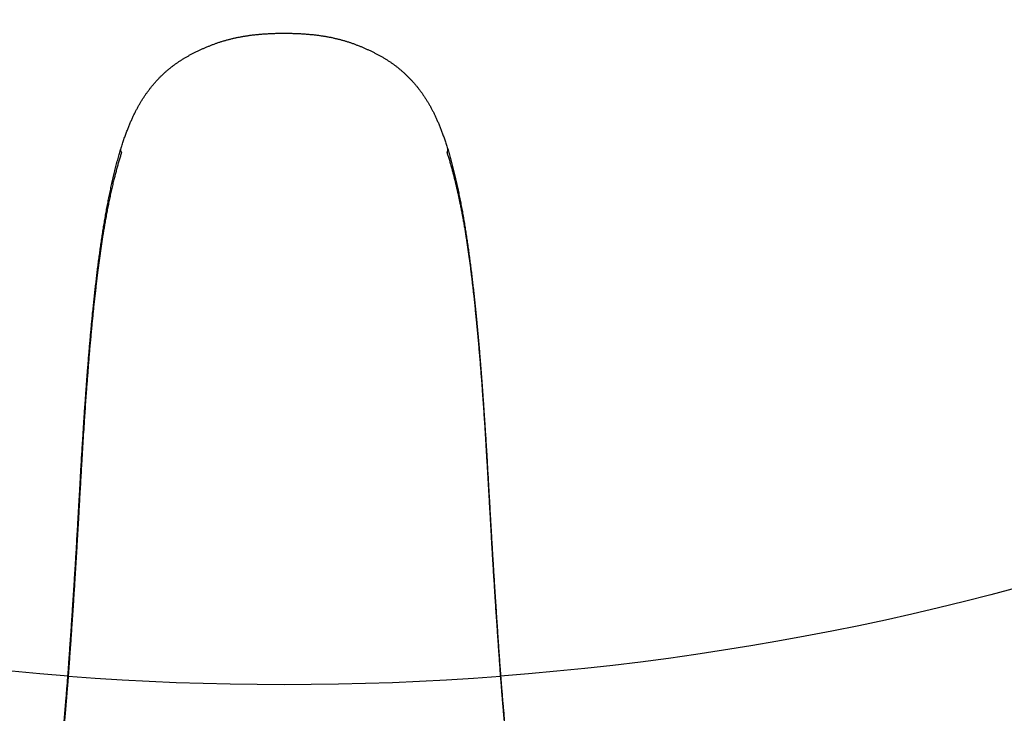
# Model space of a CAD drawing. Header units: millimetres. Extents: x 6161 to 8965, y -9035 to -5431.
# Tile 148 of 256: x 6570.93 to 6581.74, y -6549.13 to -6541.52. Entities that reach past the tile are written whole.
import ezdxf

# ---------------------------------------------------------------- set-up
doc = ezdxf.new("R2010")
doc.units = ezdxf.units.MM
doc.linetypes.add('DASHED', pattern=[19.05, 12.7, -6.35])
doc.layers.add('Wyposazenie Wew - Urzadzenia Sanitarne', color=6, linetype='Continuous')

# ---------------------------------------------------------------- blocks, each defined once
blk = doc.blocks.new('ORAS_ELECTRA')
for p, q in [((-2.368, -4.189), (-2.367, -4.175)), ((2.368, -4.189), (2.367, -4.175)), ((-1.795, -9.882), (-1.795, -9.882)), ((-1.795, -9.882), (-1.795, -9.883)), ((1.795, -9.882), (1.795, -9.883))]:
    blk.add_line(p, q)
for points, knots in [([(-2.733, -1.026), (-2.733, -1.026), (-2.733, -1.03), (-2.733, -1.037), (-2.732, -1.047), (-2.732, -1.058), (-2.731, -1.069), (-2.73, -1.08), (-2.729, -1.09), (-2.728, -1.099), (-2.727, -1.108), (-2.726, -1.117), (-2.725, -1.127), (-2.724, -1.135), (-2.723, -1.144), (-2.722, -1.153), (-2.721, -1.162), (-2.72, -1.17), (-2.718, -1.179), (-2.717, -1.187), (-2.716, -1.196), (-2.715, -1.204), (-2.714, -1.212), (-2.712, -1.221), (-2.711, -1.229), (-2.71, -1.237), (-2.709, -1.246), (-2.707, -1.254), (-2.706, -1.263), (-2.705, -1.271), (-2.704, -1.28), (-2.702, -1.288), (-2.701, -1.297), (-2.7, -1.306), (-2.698, -1.315), (-2.697, -1.324), (-2.695, -1.333), (-2.694, -1.342), (-2.693, -1.351), (-2.691, -1.36), (-2.69, -1.37), (-2.688, -1.379), (-2.687, -1.388), (-2.686, -1.398), (-2.684, -1.408), (-2.683, -1.417), (-2.681, -1.427), (-2.68, -1.437), (-2.678, -1.447), (-2.677, -1.457), (-2.675, -1.467), (-2.674, -1.477), (-2.672, -1.488), (-2.671, -1.498), (-2.669, -1.509), (-2.668, -1.519), (-2.666, -1.53), (-2.665, -1.541), (-2.663, -1.551), (-2.662, -1.562), (-2.66, -1.573), (-2.659, -1.584), (-2.657, -1.595), (-2.655, -1.606), (-2.654, -1.618), (-2.652, -1.629), (-2.651, -1.641), (-2.649, -1.652), (-2.647, -1.664), (-2.646, -1.676), (-2.644, -1.688), (-2.643, -1.7), (-2.641, -1.712), (-2.639, -1.724), (-2.638, -1.736), (-2.636, -1.748), (-2.634, -1.761), (-2.632, -1.773), (-2.631, -1.786), (-2.629, -1.799), (-2.627, -1.811), (-2.626, -1.824), (-2.624, -1.837), (-2.622, -1.85), (-2.62, -1.863), (-2.619, -1.877), (-2.617, -1.89), (-2.615, -1.903), (-2.613, -1.917), (-2.611, -1.93), (-2.61, -1.944), (-2.608, -1.957), (-2.606, -1.971), (-2.604, -1.985), (-2.602, -1.999), (-2.601, -2.013), (-2.599, -2.027), (-2.597, -2.041), (-2.595, -2.055), (-2.593, -2.07), (-2.591, -2.084), (-2.589, -2.099), (-2.587, -2.113), (-2.585, -2.128), (-2.583, -2.143), (-2.582, -2.158), (-2.58, -2.172), (-2.578, -2.187), (-2.576, -2.203), (-2.574, -2.218), (-2.572, -2.233), (-2.57, -2.248), (-2.568, -2.263), (-2.566, -2.279), (-2.564, -2.294), (-2.562, -2.31), (-2.56, -2.326), (-2.558, -2.341), (-2.556, -2.357), (-2.554, -2.373), (-2.552, -2.389), (-2.55, -2.405), (-2.548, -2.421), (-2.546, -2.438), (-2.544, -2.454), (-2.542, -2.471), (-2.54, -2.487), (-2.538, -2.504), (-2.535, -2.52), (-2.533, -2.537), (-2.531, -2.554), (-2.529, -2.57), (-2.527, -2.587), (-2.525, -2.604), (-2.523, -2.621), (-2.521, -2.639), (-2.519, -2.656), (-2.517, -2.673), (-2.515, -2.69), (-2.513, -2.708), (-2.511, -2.725), (-2.508, -2.743), (-2.506, -2.761), (-2.504, -2.778), (-2.502, -2.796), (-2.5, -2.814), (-2.498, -2.832), (-2.496, -2.85), (-2.494, -2.868), (-2.492, -2.887), (-2.49, -2.905), (-2.488, -2.923), (-2.485, -2.942), (-2.483, -2.96), (-2.481, -2.979), (-2.479, -2.998), (-2.477, -3.016), (-2.475, -3.035), (-2.473, -3.054), (-2.471, -3.073), (-2.469, -3.092), (-2.467, -3.112), (-2.465, -3.131), (-2.463, -3.15), (-2.46, -3.17), (-2.458, -3.189), (-2.456, -3.209), (-2.454, -3.228), (-2.452, -3.248), (-2.45, -3.268), (-2.448, -3.288), (-2.446, -3.308), (-2.444, -3.328), (-2.442, -3.348), (-2.44, -3.369), (-2.438, -3.389), (-2.436, -3.409), (-2.434, -3.43), (-2.432, -3.451), (-2.43, -3.471), (-2.428, -3.492), (-2.426, -3.513), (-2.424, -3.534), (-2.422, -3.555), (-2.42, -3.576), (-2.418, -3.597), (-2.416, -3.619), (-2.414, -3.64), (-2.412, -3.662), (-2.41, -3.684), (-2.408, -3.705), (-2.406, -3.727), (-2.405, -3.749), (-2.403, -3.771), (-2.401, -3.793), (-2.399, -3.815), (-2.397, -3.838), (-2.395, -3.86), (-2.393, -3.883), (-2.391, -3.905), (-2.39, -3.928), (-2.388, -3.951), (-2.386, -3.973), (-2.384, -3.996), (-2.382, -4.02), (-2.38, -4.043), (-2.379, -4.066), (-2.377, -4.089), (-2.375, -4.111), (-2.374, -4.133), (-2.372, -4.152), (-2.371, -4.171), (-2.37, -4.183), (-2.369, -4.189), (-2.369, -4.189)], [0, 0, 0, 0, 0.000897, 0.014392, 0.028259, 0.042658, 0.057335, 0.071796, 0.084135, 0.095797, 0.106851, 0.118564, 0.128903, 0.139852, 0.150279, 0.16025, 0.169835, 0.179089, 0.188056, 0.196771, 0.205262, 0.213555, 0.22166, 0.22964, 0.237452, 0.24511, 0.252628, 0.260016, 0.267284, 0.274441, 0.281494, 0.28845, 0.295315, 0.302095, 0.308794, 0.315416, 0.32203, 0.328524, 0.334936, 0.341269, 0.347528, 0.353717, 0.35984, 0.365899, 0.371898, 0.377839, 0.383725, 0.389558, 0.39534, 0.401075, 0.406762, 0.412405, 0.418004, 0.423618, 0.429062, 0.434454, 0.439796, 0.445092, 0.450342, 0.455549, 0.460714, 0.465839, 0.470925, 0.475973, 0.480986, 0.485964, 0.490908, 0.49582, 0.500701, 0.505551, 0.510372, 0.515165, 0.519931, 0.524654, 0.529349, 0.534008, 0.538633, 0.543224, 0.547784, 0.552312, 0.556812, 0.561283, 0.565726, 0.570144, 0.574534, 0.578879, 0.58319, 0.587475, 0.591733, 0.595965, 0.60017, 0.60435, 0.608503, 0.612631, 0.616733, 0.620811, 0.624863, 0.628816, 0.632873, 0.6369, 0.640897, 0.644865, 0.648806, 0.652719, 0.656607, 0.660469, 0.664307, 0.668122, 0.671913, 0.675683, 0.679431, 0.683158, 0.686865, 0.690552, 0.694221, 0.697871, 0.701504, 0.70512, 0.708719, 0.712302, 0.715869, 0.719422, 0.72296, 0.726484, 0.730023, 0.733512, 0.736982, 0.740435, 0.743872, 0.747294, 0.7507, 0.754091, 0.75746, 0.760819, 0.764168, 0.767504, 0.770826, 0.774132, 0.777422, 0.780694, 0.783961, 0.787221, 0.790468, 0.793703, 0.796926, 0.800138, 0.803338, 0.806527, 0.809706, 0.812875, 0.816033, 0.819181, 0.82232, 0.82545, 0.828571, 0.831684, 0.83479, 0.837892, 0.840985, 0.84407, 0.847147, 0.850216, 0.853277, 0.856332, 0.859379, 0.862419, 0.865453, 0.868481, 0.871504, 0.87452, 0.877531, 0.880538, 0.883539, 0.886536, 0.889529, 0.892518, 0.895503, 0.898484, 0.901463, 0.904439, 0.907412, 0.910382, 0.913351, 0.916318, 0.919283, 0.922247, 0.92521, 0.928172, 0.931133, 0.934095, 0.937043, 0.939995, 0.942952, 0.945913, 0.948876, 0.95184, 0.954801, 0.957758, 0.960716, 0.963662, 0.966616, 0.969577, 0.972545, 0.975521, 0.978504, 0.981496, 0.984497, 0.98746, 0.990212, 0.992827, 0.995596, 0.997715, 0.99984, 1, 1, 1, 1]), ([(-2.367, -4.175), (-2.368, -4.162), (-2.37, -4.135), (-2.373, -4.094), (-2.376, -4.055), (-2.379, -4.015), (-2.383, -3.976), (-2.386, -3.936), (-2.389, -3.897), (-2.392, -3.859), (-2.395, -3.82), (-2.399, -3.782), (-2.402, -3.744), (-2.405, -3.707), (-2.408, -3.669), (-2.412, -3.632), (-2.415, -3.595), (-2.419, -3.558), (-2.422, -3.521), (-2.426, -3.483), (-2.429, -3.447), (-2.433, -3.409), (-2.437, -3.372), (-2.44, -3.334), (-2.444, -3.296), (-2.448, -3.259), (-2.452, -3.222), (-2.456, -3.185), (-2.46, -3.149), (-2.463, -3.113), (-2.467, -3.078), (-2.471, -3.042), (-2.475, -3.007), (-2.479, -2.973), (-2.483, -2.938), (-2.487, -2.905), (-2.49, -2.871), (-2.494, -2.838), (-2.498, -2.806), (-2.502, -2.774), (-2.505, -2.742), (-2.509, -2.711), (-2.513, -2.68), (-2.517, -2.649), (-2.52, -2.619), (-2.524, -2.589), (-2.528, -2.558), (-2.532, -2.527), (-2.536, -2.494), (-2.54, -2.462), (-2.543, -2.431), (-2.547, -2.4), (-2.551, -2.37), (-2.555, -2.34), (-2.559, -2.311), (-2.562, -2.282), (-2.566, -2.254), (-2.57, -2.226), (-2.573, -2.198), (-2.577, -2.171), (-2.58, -2.144), (-2.584, -2.117), (-2.587, -2.091), (-2.59, -2.066), (-2.594, -2.041), (-2.597, -2.016), (-2.6, -1.992), (-2.603, -1.968), (-2.607, -1.943), (-2.61, -1.917), (-2.614, -1.889), (-2.618, -1.862), (-2.621, -1.837), (-2.624, -1.813), (-2.627, -1.79), (-2.63, -1.769), (-2.633, -1.747), (-2.636, -1.726), (-2.639, -1.704), (-2.642, -1.681), (-2.645, -1.657), (-2.649, -1.633), (-2.652, -1.611), (-2.655, -1.588), (-2.658, -1.567), (-2.661, -1.546), (-2.664, -1.525), (-2.667, -1.506), (-2.669, -1.487), (-2.672, -1.47), (-2.674, -1.454), (-2.676, -1.439), (-2.679, -1.424), (-2.681, -1.409), (-2.683, -1.395), (-2.685, -1.381), (-2.687, -1.368), (-2.689, -1.352), (-2.692, -1.335), (-2.695, -1.317), (-2.697, -1.299), (-2.7, -1.283), (-2.703, -1.266), (-2.705, -1.251), (-2.707, -1.236), (-2.709, -1.221), (-2.712, -1.208), (-2.714, -1.194), (-2.716, -1.182), (-2.717, -1.17), (-2.719, -1.158), (-2.721, -1.147), (-2.722, -1.136), (-2.724, -1.125), (-2.725, -1.115), (-2.726, -1.105), (-2.727, -1.096), (-2.728, -1.087), (-2.729, -1.079), (-2.73, -1.07), (-2.731, -1.062), (-2.732, -1.054), (-2.732, -1.045), (-2.733, -1.036), (-2.733, -1.029), (-2.733, -1.026)], [0, 0, 0, 0, 0.005042, 0.010085, 0.015128, 0.020171, 0.025213, 0.030256, 0.035299, 0.040342, 0.045385, 0.050427, 0.055469, 0.060512, 0.065555, 0.070598, 0.075641, 0.080861, 0.086082, 0.091303, 0.096524, 0.101745, 0.107324, 0.112903, 0.118483, 0.124063, 0.129642, 0.135243, 0.140845, 0.146447, 0.152049, 0.15765, 0.163343, 0.169037, 0.174731, 0.180424, 0.186117, 0.19181, 0.197503, 0.203197, 0.20889, 0.214583, 0.220354, 0.226126, 0.231897, 0.237669, 0.24344, 0.250034, 0.256627, 0.263221, 0.269814, 0.276407, 0.283, 0.289593, 0.296186, 0.302832, 0.309478, 0.316124, 0.322769, 0.32959, 0.336411, 0.343232, 0.350054, 0.356874, 0.363694, 0.370515, 0.377336, 0.384156, 0.390977, 0.399572, 0.408167, 0.416763, 0.425358, 0.432951, 0.440545, 0.448138, 0.455736, 0.463333, 0.470931, 0.480459, 0.489988, 0.499517, 0.509046, 0.518575, 0.528119, 0.537663, 0.547208, 0.556752, 0.566296, 0.57459, 0.582884, 0.591178, 0.599474, 0.60777, 0.616066, 0.624348, 0.63263, 0.640912, 0.653338, 0.665764, 0.678196, 0.690629, 0.703064, 0.715499, 0.727922, 0.740344, 0.752769, 0.765193, 0.777621, 0.79005, 0.802479, 0.814908, 0.827734, 0.84056, 0.853387, 0.866213, 0.879042, 0.891871, 0.904701, 0.917531, 0.931434, 0.945337, 0.95924, 0.980096, 1, 1, 1, 1]), ([(2.367, -4.175), (2.368, -4.161), (2.37, -4.134), (2.373, -4.093), (2.377, -4.052), (2.38, -4.011), (2.383, -3.971), (2.386, -3.931), (2.389, -3.891), (2.393, -3.851), (2.396, -3.811), (2.399, -3.772), (2.403, -3.733), (2.406, -3.694), (2.41, -3.655), (2.413, -3.617), (2.417, -3.579), (2.42, -3.541), (2.424, -3.504), (2.427, -3.467), (2.431, -3.43), (2.434, -3.393), (2.438, -3.357), (2.442, -3.322), (2.445, -3.286), (2.449, -3.251), (2.452, -3.216), (2.456, -3.181), (2.46, -3.146), (2.464, -3.111), (2.467, -3.077), (2.471, -3.042), (2.475, -3.007), (2.479, -2.973), (2.483, -2.938), (2.487, -2.905), (2.49, -2.871), (2.494, -2.838), (2.498, -2.806), (2.502, -2.774), (2.505, -2.742), (2.509, -2.711), (2.513, -2.68), (2.517, -2.649), (2.52, -2.619), (2.524, -2.589), (2.528, -2.559), (2.531, -2.528), (2.535, -2.497), (2.539, -2.466), (2.543, -2.436), (2.547, -2.406), (2.55, -2.377), (2.554, -2.349), (2.558, -2.32), (2.561, -2.293), (2.565, -2.264), (2.569, -2.234), (2.573, -2.204), (2.576, -2.174), (2.58, -2.144), (2.584, -2.116), (2.588, -2.088), (2.591, -2.06), (2.595, -2.033), (2.598, -2.007), (2.602, -1.981), (2.605, -1.956), (2.608, -1.931), (2.612, -1.906), (2.615, -1.882), (2.618, -1.859), (2.621, -1.835), (2.624, -1.813), (2.627, -1.79), (2.63, -1.769), (2.633, -1.747), (2.636, -1.726), (2.639, -1.704), (2.642, -1.681), (2.645, -1.657), (2.649, -1.633), (2.652, -1.611), (2.655, -1.588), (2.658, -1.567), (2.661, -1.546), (2.664, -1.525), (2.667, -1.506), (2.669, -1.487), (2.672, -1.47), (2.674, -1.454), (2.676, -1.439), (2.679, -1.424), (2.681, -1.409), (2.683, -1.395), (2.685, -1.381), (2.687, -1.368), (2.689, -1.352), (2.692, -1.335), (2.695, -1.317), (2.697, -1.299), (2.7, -1.283), (2.703, -1.266), (2.705, -1.251), (2.707, -1.236), (2.709, -1.221), (2.712, -1.208), (2.714, -1.194), (2.716, -1.182), (2.717, -1.17), (2.719, -1.158), (2.721, -1.147), (2.722, -1.136), (2.724, -1.125), (2.725, -1.115), (2.726, -1.105), (2.727, -1.096), (2.728, -1.087), (2.729, -1.079), (2.73, -1.07), (2.731, -1.062), (2.732, -1.054), (2.732, -1.045), (2.733, -1.036), (2.733, -1.029), (2.733, -1.026)], [0, 0, 0, 0, 0.005164, 0.010329, 0.015494, 0.020658, 0.025822, 0.031005, 0.036188, 0.041372, 0.046555, 0.051738, 0.056984, 0.06223, 0.067476, 0.072723, 0.077968, 0.083214, 0.08846, 0.093707, 0.098953, 0.104199, 0.109444, 0.11469, 0.119937, 0.125183, 0.130428, 0.135872, 0.141317, 0.146762, 0.152206, 0.15765, 0.163343, 0.169037, 0.174731, 0.180424, 0.186117, 0.19181, 0.197503, 0.203197, 0.20889, 0.214583, 0.220354, 0.226126, 0.231897, 0.237669, 0.24344, 0.24976, 0.25608, 0.2624, 0.26872, 0.275039, 0.281377, 0.287715, 0.294054, 0.300392, 0.30673, 0.314114, 0.321498, 0.328883, 0.336267, 0.343651, 0.351036, 0.35842, 0.365804, 0.373187, 0.380571, 0.387955, 0.395339, 0.402843, 0.410348, 0.417853, 0.425358, 0.432951, 0.440545, 0.448138, 0.455736, 0.463333, 0.470931, 0.480459, 0.489988, 0.499517, 0.509046, 0.518575, 0.528119, 0.537663, 0.547208, 0.556752, 0.566296, 0.57459, 0.582884, 0.591178, 0.599474, 0.60777, 0.616066, 0.624348, 0.63263, 0.640912, 0.653338, 0.665764, 0.678196, 0.690629, 0.703064, 0.715499, 0.727921, 0.740344, 0.752769, 0.765193, 0.777621, 0.79005, 0.802479, 0.814908, 0.827734, 0.84056, 0.853387, 0.866213, 0.879042, 0.891871, 0.904701, 0.917531, 0.931434, 0.945337, 0.95924, 0.980096, 1, 1, 1, 1]), ([(2.369, -4.189), (2.37, -4.184), (2.371, -4.173), (2.372, -4.157), (2.373, -4.139), (2.375, -4.119), (2.376, -4.098), (2.378, -4.075), (2.38, -4.052), (2.381, -4.029), (2.383, -4.005), (2.385, -3.982), (2.387, -3.959), (2.389, -3.936), (2.391, -3.913), (2.393, -3.891), (2.394, -3.868), (2.396, -3.846), (2.398, -3.823), (2.4, -3.801), (2.402, -3.779), (2.404, -3.757), (2.406, -3.735), (2.408, -3.713), (2.41, -3.691), (2.412, -3.67), (2.413, -3.648), (2.415, -3.627), (2.417, -3.605), (2.419, -3.584), (2.421, -3.563), (2.423, -3.542), (2.425, -3.521), (2.427, -3.5), (2.429, -3.479), (2.431, -3.459), (2.433, -3.438), (2.435, -3.418), (2.437, -3.397), (2.439, -3.377), (2.441, -3.357), (2.443, -3.336), (2.445, -3.316), (2.447, -3.296), (2.449, -3.277), (2.451, -3.257), (2.453, -3.237), (2.455, -3.217), (2.458, -3.198), (2.46, -3.178), (2.462, -3.159), (2.464, -3.14), (2.466, -3.12), (2.468, -3.101), (2.47, -3.082), (2.472, -3.063), (2.474, -3.044), (2.476, -3.025), (2.478, -3.007), (2.48, -2.988), (2.482, -2.969), (2.484, -2.951), (2.487, -2.933), (2.489, -2.914), (2.491, -2.896), (2.493, -2.878), (2.495, -2.86), (2.497, -2.842), (2.499, -2.824), (2.501, -2.806), (2.503, -2.788), (2.505, -2.77), (2.507, -2.753), (2.509, -2.735), (2.511, -2.718), (2.514, -2.7), (2.516, -2.683), (2.518, -2.666), (2.52, -2.649), (2.522, -2.632), (2.524, -2.615), (2.526, -2.598), (2.528, -2.581), (2.53, -2.564), (2.532, -2.547), (2.534, -2.531), (2.536, -2.514), (2.538, -2.498), (2.54, -2.482), (2.542, -2.465), (2.544, -2.449), (2.546, -2.433), (2.548, -2.417), (2.55, -2.401), (2.552, -2.385), (2.554, -2.369), (2.556, -2.353), (2.558, -2.338), (2.56, -2.322), (2.562, -2.307), (2.564, -2.291), (2.566, -2.276), (2.568, -2.261), (2.57, -2.245), (2.572, -2.23), (2.574, -2.215), (2.576, -2.2), (2.578, -2.186), (2.58, -2.171), (2.582, -2.156), (2.584, -2.141), (2.586, -2.127), (2.587, -2.112), (2.589, -2.098), (2.591, -2.083), (2.593, -2.069), (2.595, -2.055), (2.597, -2.041), (2.599, -2.026), (2.601, -2.013), (2.602, -1.999), (2.604, -1.985), (2.606, -1.971), (2.608, -1.958), (2.61, -1.944), (2.611, -1.931), (2.613, -1.918), (2.615, -1.904), (2.617, -1.891), (2.618, -1.878), (2.62, -1.865), (2.622, -1.852), (2.624, -1.839), (2.625, -1.826), (2.627, -1.814), (2.629, -1.801), (2.63, -1.789), (2.632, -1.776), (2.634, -1.764), (2.635, -1.752), (2.637, -1.739), (2.639, -1.727), (2.64, -1.715), (2.642, -1.703), (2.644, -1.692), (2.645, -1.68), (2.647, -1.668), (2.648, -1.657), (2.65, -1.645), (2.652, -1.634), (2.653, -1.622), (2.655, -1.611), (2.656, -1.6), (2.658, -1.589), (2.659, -1.578), (2.661, -1.567), (2.662, -1.557), (2.664, -1.546), (2.665, -1.536), (2.667, -1.525), (2.668, -1.515), (2.67, -1.504), (2.671, -1.494), (2.673, -1.484), (2.674, -1.474), (2.676, -1.464), (2.677, -1.454), (2.679, -1.444), (2.68, -1.434), (2.682, -1.425), (2.683, -1.415), (2.684, -1.406), (2.686, -1.396), (2.687, -1.387), (2.689, -1.378), (2.69, -1.368), (2.691, -1.359), (2.693, -1.35), (2.694, -1.341), (2.695, -1.332), (2.697, -1.324), (2.698, -1.315), (2.7, -1.306), (2.701, -1.297), (2.702, -1.289), (2.703, -1.281), (2.705, -1.272), (2.706, -1.264), (2.707, -1.256), (2.708, -1.247), (2.71, -1.239), (2.711, -1.231), (2.712, -1.223), (2.713, -1.215), (2.714, -1.207), (2.716, -1.199), (2.717, -1.191), (2.718, -1.183), (2.719, -1.175), (2.72, -1.167), (2.721, -1.159), (2.722, -1.151), (2.723, -1.143), (2.724, -1.134), (2.725, -1.126), (2.726, -1.117), (2.727, -1.108), (2.728, -1.099), (2.729, -1.09), (2.73, -1.08), (2.731, -1.07), (2.732, -1.059), (2.732, -1.048), (2.733, -1.037), (2.733, -1.03), (2.733, -1.026), (2.733, -1.026)], [0, 0, 0, 0, 0.002013, 0.004064, 0.006124, 0.008739, 0.011458, 0.014318, 0.017349, 0.020341, 0.023344, 0.026338, 0.029325, 0.032303, 0.035274, 0.038238, 0.041195, 0.044145, 0.047102, 0.050061, 0.053023, 0.055986, 0.058948, 0.061908, 0.064862, 0.06781, 0.070751, 0.0737, 0.076654, 0.079609, 0.082565, 0.085523, 0.088481, 0.091442, 0.094405, 0.09737, 0.100337, 0.103307, 0.106281, 0.109257, 0.112238, 0.115222, 0.11821, 0.121202, 0.1242, 0.127202, 0.130209, 0.133222, 0.13624, 0.139265, 0.142296, 0.145333, 0.148377, 0.151428, 0.154487, 0.157553, 0.160627, 0.16371, 0.166801, 0.1699, 0.173009, 0.17612, 0.17924, 0.182368, 0.185506, 0.188653, 0.19181, 0.194977, 0.198155, 0.201343, 0.204543, 0.207753, 0.210975, 0.214209, 0.217456, 0.220715, 0.223986, 0.227263, 0.230551, 0.233856, 0.237175, 0.240507, 0.243851, 0.247205, 0.250567, 0.253941, 0.257333, 0.26074, 0.264163, 0.267601, 0.271056, 0.274528, 0.278022, 0.281533, 0.285058, 0.288597, 0.292151, 0.29572, 0.299304, 0.302905, 0.306523, 0.310158, 0.313811, 0.317482, 0.321172, 0.324882, 0.328613, 0.332364, 0.336136, 0.339931, 0.343749, 0.34759, 0.351456, 0.355347, 0.359264, 0.363208, 0.367179, 0.371179, 0.375209, 0.379269, 0.383227, 0.387284, 0.391364, 0.39547, 0.3996, 0.403756, 0.407937, 0.412143, 0.416375, 0.420632, 0.424916, 0.429225, 0.433559, 0.437953, 0.442359, 0.446791, 0.451251, 0.455738, 0.460254, 0.464801, 0.469379, 0.473989, 0.478633, 0.483312, 0.488022, 0.492775, 0.497554, 0.50236, 0.507196, 0.512061, 0.516957, 0.521884, 0.526845, 0.531839, 0.536868, 0.541934, 0.547037, 0.552179, 0.557362, 0.562587, 0.567856, 0.57317, 0.578531, 0.583942, 0.589408, 0.594979, 0.600591, 0.606246, 0.611946, 0.617692, 0.623487, 0.629332, 0.63523, 0.641182, 0.647192, 0.653261, 0.659393, 0.665591, 0.671859, 0.678198, 0.684615, 0.691113, 0.697728, 0.704351, 0.711049, 0.717826, 0.724686, 0.731635, 0.738677, 0.745819, 0.753069, 0.760433, 0.76792, 0.77554, 0.783304, 0.791226, 0.7993, 0.807517, 0.815916, 0.824516, 0.83334, 0.842415, 0.851774, 0.861455, 0.871507, 0.881988, 0.89297, 0.90452, 0.916238, 0.928628, 0.941738, 0.955575, 0.970002, 0.984693, 0.999125, 1, 1, 1, 1]), ([(-2.369, -4.189), (-2.369, -4.196), (-2.368, -4.213), (-2.366, -4.24), (-2.364, -4.271), (-2.361, -4.301), (-2.359, -4.332), (-2.357, -4.364), (-2.355, -4.395), (-2.353, -4.427), (-2.35, -4.459), (-2.348, -4.491), (-2.346, -4.523), (-2.344, -4.555), (-2.341, -4.588), (-2.339, -4.621), (-2.337, -4.654), (-2.335, -4.687), (-2.332, -4.721), (-2.33, -4.754), (-2.328, -4.788), (-2.326, -4.823), (-2.323, -4.857), (-2.321, -4.892), (-2.319, -4.927), (-2.317, -4.962), (-2.314, -4.998), (-2.312, -5.034), (-2.309, -5.07), (-2.307, -5.107), (-2.305, -5.143), (-2.303, -5.178), (-2.3, -5.213), (-2.298, -5.247), (-2.296, -5.281), (-2.294, -5.314), (-2.292, -5.346), (-2.29, -5.378), (-2.288, -5.41), (-2.286, -5.442), (-2.284, -5.475), (-2.282, -5.507), (-2.28, -5.54), (-2.279, -5.573), (-2.277, -5.606), (-2.275, -5.641), (-2.273, -5.677), (-2.27, -5.714), (-2.268, -5.752), (-2.266, -5.791), (-2.264, -5.832), (-2.261, -5.873), (-2.259, -5.916), (-2.256, -5.96), (-2.254, -6.006), (-2.251, -6.053), (-2.248, -6.102), (-2.245, -6.153), (-2.242, -6.207), (-2.239, -6.263), (-2.236, -6.323), (-2.232, -6.388), (-2.228, -6.459), (-2.223, -6.539), (-2.217, -6.631), (-2.211, -6.725), (-2.206, -6.814), (-2.201, -6.892), (-2.196, -6.961), (-2.192, -7.025), (-2.187, -7.085), (-2.183, -7.142), (-2.179, -7.197), (-2.175, -7.252), (-2.171, -7.306), (-2.168, -7.358), (-2.164, -7.407), (-2.16, -7.455), (-2.156, -7.502), (-2.152, -7.548), (-2.149, -7.594), (-2.145, -7.638), (-2.141, -7.681), (-2.138, -7.724), (-2.134, -7.766), (-2.13, -7.807), (-2.127, -7.847), (-2.123, -7.887), (-2.119, -7.926), (-2.116, -7.965), (-2.112, -8.003), (-2.108, -8.041), (-2.105, -8.078), (-2.101, -8.114), (-2.097, -8.151), (-2.093, -8.187), (-2.09, -8.223), (-2.086, -8.258), (-2.082, -8.293), (-2.078, -8.328), (-2.074, -8.363), (-2.07, -8.397), (-2.066, -8.431), (-2.062, -8.465), (-2.058, -8.499), (-2.054, -8.532), (-2.05, -8.566), (-2.046, -8.6), (-2.041, -8.633), (-2.037, -8.667), (-2.032, -8.7), (-2.028, -8.734), (-2.023, -8.767), (-2.019, -8.8), (-2.014, -8.833), (-2.009, -8.865), (-2.004, -8.898), (-1.999, -8.93), (-1.994, -8.963), (-1.989, -8.995), (-1.984, -9.027), (-1.979, -9.059), (-1.974, -9.09), (-1.968, -9.122), (-1.963, -9.154), (-1.957, -9.186), (-1.951, -9.218), (-1.945, -9.25), (-1.939, -9.281), (-1.933, -9.313), (-1.927, -9.345), (-1.92, -9.377), (-1.914, -9.408), (-1.907, -9.44), (-1.9, -9.471), (-1.894, -9.503), (-1.886, -9.534), (-1.879, -9.565), (-1.872, -9.596), (-1.864, -9.627), (-1.857, -9.657), (-1.849, -9.687), (-1.842, -9.717), (-1.834, -9.746), (-1.826, -9.775), (-1.818, -9.804), (-1.81, -9.832), (-1.802, -9.858), (-1.797, -9.874), (-1.795, -9.881)], [0, 0, 0, 0, 0.003717, 0.009313, 0.014928, 0.020555, 0.026233, 0.03193, 0.037647, 0.043385, 0.049146, 0.054929, 0.060735, 0.066566, 0.072421, 0.078302, 0.08421, 0.090145, 0.096108, 0.102101, 0.108124, 0.114179, 0.120284, 0.12643, 0.132619, 0.138851, 0.145129, 0.151456, 0.157822, 0.164262, 0.170565, 0.17674, 0.182798, 0.188746, 0.194593, 0.200378, 0.205891, 0.21142, 0.216964, 0.222524, 0.228101, 0.233694, 0.239304, 0.244935, 0.25068, 0.256699, 0.262858, 0.269171, 0.275654, 0.282327, 0.289211, 0.29633, 0.303656, 0.31119, 0.318955, 0.326981, 0.335304, 0.343968, 0.353032, 0.362574, 0.372698, 0.383557, 0.395482, 0.409046, 0.424384, 0.442107, 0.456898, 0.469886, 0.481632, 0.49246, 0.502582, 0.51214, 0.521235, 0.530868, 0.540056, 0.548857, 0.557329, 0.565515, 0.573524, 0.581406, 0.589126, 0.596695, 0.604126, 0.611427, 0.618606, 0.625673, 0.632633, 0.639493, 0.646258, 0.652934, 0.659525, 0.665978, 0.67238, 0.678735, 0.685044, 0.691309, 0.697531, 0.703712, 0.709852, 0.715953, 0.722016, 0.728043, 0.734034, 0.739991, 0.745914, 0.751731, 0.757726, 0.763707, 0.769675, 0.775628, 0.781568, 0.787493, 0.793405, 0.799302, 0.805186, 0.811056, 0.816912, 0.822755, 0.828583, 0.834399, 0.840201, 0.845993, 0.851773, 0.857574, 0.863393, 0.869228, 0.875078, 0.880939, 0.88681, 0.892689, 0.898573, 0.904459, 0.910345, 0.916229, 0.922108, 0.927981, 0.933845, 0.93973, 0.945574, 0.951371, 0.95712, 0.962821, 0.968473, 0.974077, 0.979632, 0.985144, 0.990541, 0.995855, 1, 1, 1, 1]), ([(-1.788, -9.841), (-1.792, -9.827), (-1.801, -9.8), (-1.814, -9.757), (-1.827, -9.713), (-1.839, -9.668), (-1.851, -9.623), (-1.863, -9.578), (-1.876, -9.528), (-1.888, -9.475), (-1.902, -9.417), (-1.914, -9.359), (-1.927, -9.301), (-1.938, -9.242), (-1.95, -9.182), (-1.961, -9.122), (-1.971, -9.065), (-1.98, -9.011), (-1.989, -8.96), (-1.997, -8.908), (-2.005, -8.857), (-2.013, -8.805), (-2.02, -8.753), (-2.028, -8.7), (-2.035, -8.648), (-2.042, -8.595), (-2.049, -8.54), (-2.056, -8.482), (-2.063, -8.422), (-2.07, -8.362), (-2.077, -8.302), (-2.084, -8.241), (-2.091, -8.18), (-2.097, -8.12), (-2.103, -8.058), (-2.109, -7.997), (-2.116, -7.933), (-2.122, -7.866), (-2.128, -7.795), (-2.135, -7.725), (-2.141, -7.654), (-2.147, -7.583), (-2.153, -7.51), (-2.158, -7.437), (-2.164, -7.363), (-2.17, -7.29), (-2.176, -7.209), (-2.182, -7.121), (-2.189, -7.026), (-2.195, -6.93), (-2.202, -6.825), (-2.21, -6.708), (-2.217, -6.581), (-2.225, -6.461), (-2.231, -6.35), (-2.237, -6.246), (-2.243, -6.151), (-2.248, -6.064), (-2.252, -5.986), (-2.256, -5.909), (-2.26, -5.837), (-2.264, -5.771), (-2.267, -5.712), (-2.271, -5.652), (-2.274, -5.593), (-2.278, -5.533), (-2.281, -5.474), (-2.285, -5.415), (-2.288, -5.356), (-2.292, -5.297), (-2.296, -5.239), (-2.299, -5.181), (-2.303, -5.124), (-2.306, -5.068), (-2.31, -5.011), (-2.314, -4.95), (-2.318, -4.884), (-2.323, -4.814), (-2.328, -4.744), (-2.332, -4.677), (-2.337, -4.611), (-2.341, -4.548), (-2.345, -4.486), (-2.35, -4.423), (-2.354, -4.361), (-2.359, -4.298), (-2.363, -4.236), (-2.366, -4.195), (-2.367, -4.175)], [0, 0, 0, 0, 0.008254, 0.016507, 0.025317, 0.034126, 0.042936, 0.051746, 0.060556, 0.071566, 0.082578, 0.093589, 0.1046, 0.115711, 0.126823, 0.137935, 0.149046, 0.158432, 0.167818, 0.177204, 0.186591, 0.195976, 0.205383, 0.21479, 0.224198, 0.233605, 0.243012, 0.253602, 0.264194, 0.274785, 0.285377, 0.295967, 0.306582, 0.317197, 0.327813, 0.338428, 0.349043, 0.361157, 0.373272, 0.385388, 0.397503, 0.409617, 0.422179, 0.434741, 0.447303, 0.459865, 0.472427, 0.488628, 0.50483, 0.521032, 0.537233, 0.558838, 0.580443, 0.602048, 0.619714, 0.63738, 0.655045, 0.668297, 0.681548, 0.694797, 0.708046, 0.718249, 0.728453, 0.738657, 0.74886, 0.759063, 0.769284, 0.779506, 0.789728, 0.79995, 0.810172, 0.82009, 0.830008, 0.839927, 0.849846, 0.859764, 0.872181, 0.884598, 0.897015, 0.909432, 0.920744, 0.932056, 0.943368, 0.954679, 0.966009, 0.97734, 0.98867, 1, 1, 1, 1]), ([(1.788, -9.841), (1.792, -9.827), (1.801, -9.8), (1.814, -9.757), (1.827, -9.712), (1.84, -9.666), (1.852, -9.62), (1.864, -9.573), (1.876, -9.526), (1.887, -9.479), (1.898, -9.431), (1.909, -9.384), (1.919, -9.335), (1.929, -9.287), (1.939, -9.238), (1.949, -9.189), (1.958, -9.14), (1.967, -9.091), (1.975, -9.041), (1.984, -8.991), (1.992, -8.94), (2, -8.889), (2.008, -8.838), (2.015, -8.787), (2.023, -8.735), (2.03, -8.683), (2.037, -8.631), (2.044, -8.579), (2.051, -8.526), (2.057, -8.472), (2.064, -8.418), (2.07, -8.363), (2.077, -8.309), (2.083, -8.249), (2.09, -8.185), (2.097, -8.116), (2.104, -8.046), (2.111, -7.975), (2.119, -7.901), (2.126, -7.826), (2.132, -7.75), (2.139, -7.674), (2.145, -7.598), (2.152, -7.522), (2.158, -7.446), (2.164, -7.369), (2.17, -7.293), (2.176, -7.21), (2.182, -7.121), (2.189, -7.026), (2.195, -6.93), (2.202, -6.825), (2.21, -6.708), (2.217, -6.581), (2.224, -6.468), (2.23, -6.369), (2.235, -6.284), (2.24, -6.2), (2.245, -6.118), (2.249, -6.038), (2.253, -5.961), (2.258, -5.884), (2.262, -5.812), (2.266, -5.746), (2.269, -5.685), (2.273, -5.623), (2.276, -5.562), (2.28, -5.503), (2.283, -5.446), (2.286, -5.391), (2.29, -5.336), (2.293, -5.281), (2.296, -5.226), (2.3, -5.17), (2.304, -5.112), (2.307, -5.056), (2.311, -4.999), (2.315, -4.939), (2.319, -4.876), (2.323, -4.809), (2.328, -4.743), (2.332, -4.677), (2.337, -4.612), (2.341, -4.546), (2.346, -4.481), (2.35, -4.417), (2.354, -4.355), (2.359, -4.295), (2.363, -4.235), (2.366, -4.195), (2.367, -4.175)], [0, 0, 0, 0, 0.008254, 0.016507, 0.02553, 0.034553, 0.043576, 0.052599, 0.061622, 0.070733, 0.079845, 0.088957, 0.098069, 0.10718, 0.116312, 0.125444, 0.134576, 0.143708, 0.15284, 0.162117, 0.171395, 0.180673, 0.189951, 0.199229, 0.208526, 0.217824, 0.227123, 0.236421, 0.245719, 0.255331, 0.264944, 0.274557, 0.28417, 0.293783, 0.305821, 0.31786, 0.329899, 0.341938, 0.354976, 0.368015, 0.381054, 0.394094, 0.407132, 0.420191, 0.43325, 0.446309, 0.459368, 0.472427, 0.488628, 0.50483, 0.521031, 0.537233, 0.558838, 0.580443, 0.602048, 0.616437, 0.630826, 0.645215, 0.659604, 0.672724, 0.685844, 0.698965, 0.712084, 0.72259, 0.733096, 0.743602, 0.754107, 0.764612, 0.774114, 0.783617, 0.793119, 0.802622, 0.812124, 0.822104, 0.832085, 0.842066, 0.852047, 0.862028, 0.873762, 0.885496, 0.89723, 0.908963, 0.920715, 0.932467, 0.944219, 0.955971, 0.966978, 0.977985, 0.988993, 1, 1, 1, 1]), ([(1.795, -9.882), (1.797, -9.874), (1.803, -9.856), (1.811, -9.829), (1.818, -9.802), (1.826, -9.774), (1.834, -9.746), (1.841, -9.717), (1.849, -9.688), (1.856, -9.659), (1.864, -9.629), (1.871, -9.599), (1.878, -9.569), (1.885, -9.538), (1.892, -9.507), (1.899, -9.476), (1.906, -9.445), (1.913, -9.413), (1.919, -9.382), (1.926, -9.35), (1.932, -9.319), (1.938, -9.287), (1.944, -9.255), (1.95, -9.223), (1.956, -9.191), (1.962, -9.159), (1.967, -9.128), (1.973, -9.096), (1.978, -9.064), (1.983, -9.032), (1.988, -9), (1.994, -8.968), (1.998, -8.936), (2.003, -8.904), (2.008, -8.872), (2.013, -8.839), (2.018, -8.806), (2.022, -8.774), (2.027, -8.741), (2.031, -8.708), (2.036, -8.675), (2.04, -8.641), (2.045, -8.608), (2.049, -8.574), (2.053, -8.541), (2.057, -8.507), (2.061, -8.473), (2.065, -8.439), (2.069, -8.406), (2.073, -8.372), (2.077, -8.338), (2.081, -8.303), (2.085, -8.268), (2.088, -8.233), (2.092, -8.198), (2.096, -8.163), (2.1, -8.127), (2.103, -8.091), (2.107, -8.055), (2.111, -8.018), (2.114, -7.981), (2.118, -7.944), (2.121, -7.906), (2.125, -7.867), (2.128, -7.828), (2.132, -7.789), (2.136, -7.748), (2.139, -7.707), (2.143, -7.666), (2.146, -7.624), (2.15, -7.581), (2.153, -7.537), (2.157, -7.493), (2.161, -7.447), (2.164, -7.401), (2.168, -7.354), (2.171, -7.305), (2.175, -7.255), (2.179, -7.203), (2.183, -7.15), (2.187, -7.093), (2.191, -7.034), (2.195, -6.971), (2.2, -6.903), (2.205, -6.83), (2.21, -6.748), (2.216, -6.655), (2.222, -6.561), (2.227, -6.472), (2.231, -6.396), (2.235, -6.329), (2.239, -6.268), (2.242, -6.211), (2.245, -6.158), (2.248, -6.106), (2.251, -6.054), (2.254, -6.003), (2.257, -5.954), (2.259, -5.907), (2.262, -5.862), (2.264, -5.818), (2.267, -5.776), (2.269, -5.735), (2.272, -5.695), (2.274, -5.657), (2.276, -5.619), (2.278, -5.583), (2.28, -5.549), (2.282, -5.516), (2.284, -5.484), (2.286, -5.452), (2.288, -5.419), (2.29, -5.387), (2.292, -5.355), (2.294, -5.323), (2.296, -5.291), (2.298, -5.259), (2.3, -5.226), (2.302, -5.193), (2.304, -5.159), (2.306, -5.125), (2.308, -5.09), (2.311, -5.054), (2.313, -5.018), (2.315, -4.982), (2.318, -4.945), (2.32, -4.91), (2.322, -4.874), (2.325, -4.839), (2.327, -4.804), (2.329, -4.77), (2.331, -4.735), (2.334, -4.701), (2.336, -4.668), (2.338, -4.634), (2.341, -4.601), (2.343, -4.568), (2.345, -4.535), (2.347, -4.502), (2.35, -4.47), (2.352, -4.438), (2.354, -4.406), (2.356, -4.374), (2.358, -4.342), (2.361, -4.311), (2.363, -4.28), (2.365, -4.249), (2.367, -4.218), (2.369, -4.199), (2.369, -4.189)], [0, 0, 0, 0, 0.005038, 0.010202, 0.015438, 0.020746, 0.026129, 0.031616, 0.037148, 0.042728, 0.048356, 0.054031, 0.059753, 0.065522, 0.071336, 0.07721, 0.083054, 0.088907, 0.094767, 0.100633, 0.106501, 0.11237, 0.118237, 0.124099, 0.129955, 0.135801, 0.141637, 0.147458, 0.153264, 0.159052, 0.16482, 0.170592, 0.17638, 0.182182, 0.187997, 0.193826, 0.199669, 0.205525, 0.211396, 0.217281, 0.22318, 0.229093, 0.23502, 0.240962, 0.246917, 0.252887, 0.258873, 0.264744, 0.270655, 0.276599, 0.282577, 0.288591, 0.29464, 0.300727, 0.306852, 0.313017, 0.319222, 0.32547, 0.331761, 0.338097, 0.34448, 0.35091, 0.357432, 0.364069, 0.37079, 0.377602, 0.384508, 0.391515, 0.398627, 0.405853, 0.413199, 0.420673, 0.428284, 0.436043, 0.443961, 0.451976, 0.460197, 0.46869, 0.477489, 0.486643, 0.49621, 0.506268, 0.516924, 0.528329, 0.540707, 0.554406, 0.569958, 0.587907, 0.602425, 0.615225, 0.626448, 0.6367, 0.646277, 0.655311, 0.663901, 0.672996, 0.681665, 0.689963, 0.697946, 0.705657, 0.713128, 0.720386, 0.727407, 0.734186, 0.740753, 0.747131, 0.753341, 0.759398, 0.764702, 0.770296, 0.775908, 0.781502, 0.78708, 0.792642, 0.798188, 0.803719, 0.809237, 0.814915, 0.820728, 0.826637, 0.832648, 0.83877, 0.845009, 0.851377, 0.857823, 0.864175, 0.870479, 0.876735, 0.882947, 0.889115, 0.895241, 0.901326, 0.907364, 0.913372, 0.919351, 0.925301, 0.931224, 0.93712, 0.942989, 0.948834, 0.954654, 0.960451, 0.966225, 0.971977, 0.977708, 0.983419, 0.989109, 0.994754, 1, 1, 1, 1]), ([(-1.788, -9.841), (-1.788, -9.842), (-1.79, -9.845), (-1.792, -9.85), (-1.794, -9.856), (-1.796, -9.861), (-1.797, -9.867), (-1.797, -9.872), (-1.796, -9.877), (-1.796, -9.88), (-1.795, -9.882), (-1.795, -9.882)], [0, 0, 0, 0, 0.07486, 0.206455, 0.338602, 0.471195, 0.60435, 0.73461, 0.853802, 0.973322, 1, 1, 1, 1]), ([(1.788, -9.841), (1.788, -9.842), (1.79, -9.845), (1.792, -9.85), (1.794, -9.856), (1.796, -9.861), (1.797, -9.867), (1.797, -9.872), (1.796, -9.877), (1.795, -9.88), (1.795, -9.882), (1.795, -9.882)], [0, 0, 0, 0, 0.074863, 0.207127, 0.339613, 0.4721, 0.604364, 0.732369, 0.860777, 0.989391, 1, 1, 1, 1]), ([(-1.795, -9.883), (-1.794, -9.886), (-1.791, -9.896), (-1.785, -9.914), (-1.777, -9.937), (-1.769, -9.962), (-1.761, -9.986), (-1.753, -10.009), (-1.745, -10.032), (-1.736, -10.054), (-1.728, -10.076), (-1.72, -10.097), (-1.712, -10.117), (-1.704, -10.137), (-1.696, -10.157), (-1.688, -10.176), (-1.68, -10.194), (-1.671, -10.213), (-1.663, -10.231), (-1.655, -10.248), (-1.647, -10.265), (-1.638, -10.282), (-1.63, -10.298), (-1.622, -10.314), (-1.613, -10.33), (-1.605, -10.346), (-1.596, -10.361), (-1.588, -10.376), (-1.579, -10.39), (-1.571, -10.405), (-1.562, -10.419), (-1.553, -10.433), (-1.544, -10.447), (-1.535, -10.46), (-1.525, -10.474), (-1.516, -10.488), (-1.506, -10.501), (-1.497, -10.514), (-1.487, -10.527), (-1.477, -10.54), (-1.467, -10.553), (-1.457, -10.566), (-1.447, -10.578), (-1.437, -10.59), (-1.426, -10.602), (-1.416, -10.614), (-1.406, -10.626), (-1.395, -10.637), (-1.384, -10.648), (-1.374, -10.66), (-1.363, -10.671), (-1.352, -10.682), (-1.341, -10.692), (-1.33, -10.703), (-1.318, -10.713), (-1.307, -10.724), (-1.296, -10.734), (-1.284, -10.744), (-1.272, -10.754), (-1.261, -10.763), (-1.249, -10.773), (-1.237, -10.782), (-1.225, -10.791), (-1.213, -10.801), (-1.201, -10.81), (-1.188, -10.818), (-1.176, -10.827), (-1.163, -10.836), (-1.151, -10.844), (-1.138, -10.853), (-1.125, -10.861), (-1.112, -10.869), (-1.098, -10.877), (-1.084, -10.885), (-1.071, -10.894), (-1.057, -10.901), (-1.043, -10.909), (-1.029, -10.917), (-1.014, -10.925), (-1, -10.932), (-0.985, -10.94), (-0.97, -10.947), (-0.955, -10.954), (-0.94, -10.961), (-0.925, -10.968), (-0.91, -10.975), (-0.895, -10.982), (-0.88, -10.989), (-0.865, -10.995), (-0.849, -11.002), (-0.834, -11.008), (-0.818, -11.014), (-0.803, -11.02), (-0.787, -11.026), (-0.772, -11.032), (-0.756, -11.038), (-0.741, -11.043), (-0.725, -11.049), (-0.709, -11.054), (-0.693, -11.059), (-0.677, -11.064), (-0.661, -11.069), (-0.646, -11.073), (-0.63, -11.078), (-0.614, -11.082), (-0.598, -11.086), (-0.582, -11.09), (-0.565, -11.094), (-0.549, -11.098), (-0.533, -11.102), (-0.516, -11.105), (-0.499, -11.108), (-0.482, -11.112), (-0.465, -11.115), (-0.448, -11.118), (-0.43, -11.121), (-0.413, -11.123), (-0.395, -11.126), (-0.377, -11.129), (-0.359, -11.131), (-0.34, -11.133), (-0.322, -11.135), (-0.303, -11.137), (-0.284, -11.139), (-0.264, -11.141), (-0.245, -11.142), (-0.225, -11.144), (-0.205, -11.145), (-0.185, -11.146), (-0.165, -11.148), (-0.144, -11.149), (-0.123, -11.149), (-0.102, -11.15), (-0.081, -11.151), (-0.059, -11.151), (-0.038, -11.151), (-0.018, -11.151), (-0.005, -11.151), (0, -11.151)], [0, 0, 0, 0, 0.0048173, 0.0137162, 0.0251837, 0.0364292, 0.0474423, 0.0582281, 0.0688043, 0.079101, 0.0891433, 0.0989535, 0.1085514, 0.1179539, 0.1271763, 0.1362319, 0.1451327, 0.1538901, 0.1625239, 0.1709913, 0.1793038, 0.187474, 0.1955127, 0.2034299, 0.2112343, 0.2189339, 0.226536, 0.234047, 0.2414731, 0.2488199, 0.2560685, 0.2631903, 0.2704993, 0.2777933, 0.2850672, 0.2923163, 0.2995363, 0.3067229, 0.3138724, 0.3209813, 0.3280462, 0.3350643, 0.3420328, 0.3489495, 0.3558097, 0.3626531, 0.3694834, 0.3762802, 0.3830449, 0.3897792, 0.3964848, 0.4031632, 0.4098159, 0.4164445, 0.4230504, 0.4296352, 0.4362002, 0.4427469, 0.4492767, 0.4557909, 0.4622929, 0.4687296, 0.4751875, 0.4816343, 0.4880712, 0.4944996, 0.5009208, 0.5073359, 0.5137455, 0.5201465, 0.5266912, 0.5332824, 0.5399127, 0.5465735, 0.5532561, 0.5599511, 0.5666486, 0.5733314, 0.5800866, 0.586875, 0.5936978, 0.6005561, 0.6074509, 0.6143832, 0.6213424, 0.6277813, 0.6345844, 0.6413836, 0.6481784, 0.654969, 0.6617552, 0.6685373, 0.6753312, 0.6818729, 0.6885959, 0.695307, 0.7020057, 0.7086923, 0.7153668, 0.7220294, 0.7286805, 0.7353204, 0.7419495, 0.7485682, 0.7551769, 0.7617763, 0.7683668, 0.7749453, 0.7814947, 0.788216, 0.7949899, 0.8018158, 0.8086919, 0.815616, 0.822586, 0.8295976, 0.8366693, 0.8438073, 0.8510058, 0.8582686, 0.8655999, 0.8730039, 0.8804843, 0.8880534, 0.8956971, 0.9034089, 0.9111927, 0.9190524, 0.9269922, 0.9350165, 0.9431299, 0.9513377, 0.959645, 0.9680579, 0.9765824, 0.9852458, 0.9937364, 1, 1, 1, 1]), ([(0, -11.151), (0.002, -11.151), (0.012, -11.151), (0.028, -11.151), (0.05, -11.151), (0.072, -11.151), (0.094, -11.15), (0.115, -11.15), (0.137, -11.149), (0.158, -11.148), (0.179, -11.147), (0.2, -11.146), (0.22, -11.144), (0.241, -11.143), (0.261, -11.141), (0.28, -11.139), (0.3, -11.138), (0.319, -11.136), (0.338, -11.133), (0.357, -11.131), (0.376, -11.129), (0.395, -11.126), (0.413, -11.123), (0.431, -11.121), (0.449, -11.118), (0.466, -11.115), (0.484, -11.111), (0.501, -11.108), (0.519, -11.105), (0.536, -11.101), (0.552, -11.097), (0.569, -11.093), (0.585, -11.089), (0.602, -11.085), (0.617, -11.081), (0.633, -11.077), (0.649, -11.072), (0.665, -11.068), (0.681, -11.063), (0.696, -11.058), (0.712, -11.053), (0.728, -11.048), (0.743, -11.042), (0.759, -11.037), (0.774, -11.031), (0.79, -11.025), (0.805, -11.019), (0.821, -11.013), (0.836, -11.007), (0.851, -11.001), (0.866, -10.994), (0.882, -10.988), (0.897, -10.981), (0.912, -10.974), (0.927, -10.968), (0.942, -10.96), (0.958, -10.953), (0.973, -10.946), (0.988, -10.938), (1.003, -10.93), (1.018, -10.923), (1.032, -10.915), (1.047, -10.907), (1.061, -10.899), (1.075, -10.891), (1.089, -10.883), (1.103, -10.875), (1.116, -10.866), (1.13, -10.858), (1.143, -10.849), (1.156, -10.841), (1.169, -10.832), (1.181, -10.823), (1.194, -10.815), (1.206, -10.806), (1.218, -10.797), (1.23, -10.788), (1.242, -10.778), (1.254, -10.769), (1.265, -10.759), (1.277, -10.75), (1.288, -10.74), (1.3, -10.73), (1.311, -10.72), (1.322, -10.71), (1.333, -10.699), (1.344, -10.689), (1.355, -10.678), (1.366, -10.667), (1.377, -10.656), (1.388, -10.645), (1.398, -10.634), (1.409, -10.622), (1.419, -10.611), (1.429, -10.599), (1.439, -10.587), (1.45, -10.575), (1.459, -10.563), (1.469, -10.55), (1.479, -10.538), (1.489, -10.525), (1.499, -10.512), (1.508, -10.499), (1.518, -10.485), (1.527, -10.472), (1.536, -10.458), (1.545, -10.445), (1.554, -10.431), (1.563, -10.417), (1.572, -10.403), (1.58, -10.389), (1.589, -10.374), (1.597, -10.36), (1.605, -10.345), (1.613, -10.33), (1.622, -10.315), (1.63, -10.299), (1.638, -10.284), (1.646, -10.267), (1.654, -10.251), (1.662, -10.234), (1.669, -10.217), (1.677, -10.2), (1.685, -10.182), (1.693, -10.164), (1.701, -10.145), (1.709, -10.126), (1.716, -10.106), (1.724, -10.087), (1.732, -10.066), (1.74, -10.046), (1.747, -10.024), (1.755, -10.003), (1.763, -9.98), (1.771, -9.957), (1.778, -9.934), (1.786, -9.91), (1.792, -9.892), (1.795, -9.883), (1.795, -9.883)], [0, 0, 0, 0, 0.00238, 0.011424, 0.019568, 0.028355, 0.036934, 0.045536, 0.05402, 0.062394, 0.070664, 0.078835, 0.086913, 0.094904, 0.102812, 0.110642, 0.118398, 0.126087, 0.133711, 0.141243, 0.148695, 0.156072, 0.163379, 0.17062, 0.177805, 0.184927, 0.191988, 0.199, 0.205963, 0.212872, 0.219728, 0.226531, 0.233322, 0.23986, 0.246406, 0.252962, 0.259527, 0.266102, 0.272688, 0.279286, 0.285895, 0.292516, 0.299149, 0.305795, 0.312454, 0.319126, 0.325811, 0.332505, 0.339054, 0.345814, 0.35258, 0.359351, 0.366127, 0.372909, 0.379696, 0.386519, 0.393748, 0.400766, 0.407745, 0.414686, 0.421591, 0.42846, 0.435297, 0.44215, 0.448878, 0.455608, 0.462327, 0.469027, 0.475699, 0.482332, 0.488922, 0.495442, 0.501834, 0.50823, 0.514633, 0.521043, 0.527462, 0.533891, 0.54033, 0.546715, 0.553198, 0.559695, 0.566207, 0.572736, 0.579282, 0.585848, 0.592435, 0.599044, 0.605677, 0.612334, 0.619019, 0.625731, 0.632473, 0.639246, 0.646052, 0.652906, 0.65973, 0.666606, 0.673534, 0.68051, 0.687532, 0.694598, 0.701705, 0.708848, 0.716025, 0.723233, 0.730465, 0.737719, 0.744989, 0.752275, 0.759414, 0.766652, 0.773961, 0.781348, 0.788818, 0.796376, 0.804029, 0.811782, 0.819644, 0.827621, 0.835723, 0.843959, 0.85234, 0.860884, 0.869558, 0.878372, 0.887331, 0.896445, 0.905725, 0.915185, 0.924838, 0.9347, 0.94479, 0.955128, 0.965748, 0.976564, 0.987589, 0.998833, 1, 1, 1, 1])]:
    blk.add_open_spline(points, degree=3, knots=knots)
blk = doc.blocks.new('Modul_MOP')
at = {"color": 9, "linetype": 'DASHED', "true_color": 0xb8b8b8, "extrusion": (0, 0, -1)}
blk.add_ellipse((0, -30), major_axis=(-25, 0), ratio=0.8, start_param=1.475706, end_param=1.665886, dxfattribs=at)
blk.add_ellipse((0, -30), major_axis=(-25, 0), ratio=0.8, start_param=4.807479, end_param=10.900484)
blk.add_blockref('ORAS_ELECTRA', (0, -6))

msp = doc.modelspace()

# ---------------------------------------------------------------- block references
at = {"layer": 'Wyposazenie Wew - Urzadzenia Sanitarne', "xscale": -1, "rotation": 180}
msp.add_blockref('Modul_MOP', (6573.833, -6558.817), dxfattribs=at)

doc.saveas('drawing.dxf')
